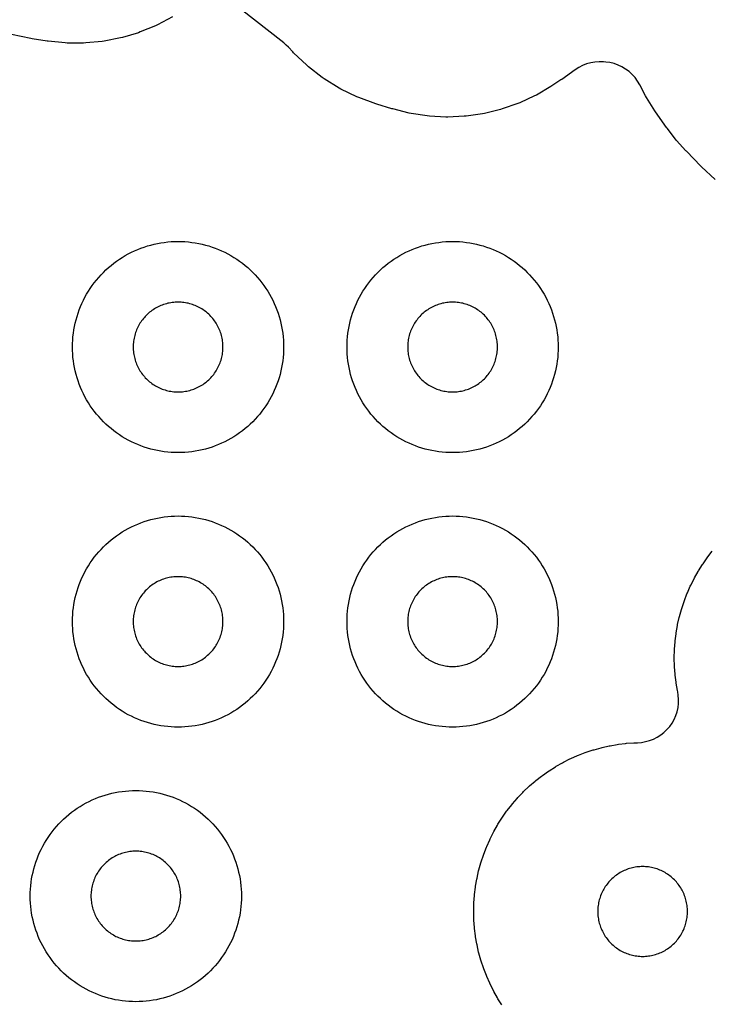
# Model space of a CAD drawing. Header units: millimetres. Extents: x 0 to 2500, y 0 to 1250.
# Tile 40 of 140: x 316 to 381, y 570 to 664. Entities that reach past the tile are written whole.
import ezdxf

# ---------------------------------------------------------------- set-up
doc = ezdxf.new("R2010")
doc.units = ezdxf.units.MM
doc.layers.add('CUT', color=1, linetype='Continuous')

msp = doc.modelspace()

# ---------------------------------------------------------------- linework, layer by layer
at = {"layer": 'CUT'}
for points in [[(381.377, 648.368), (380.085, 649.56), (380.008, 649.634), (378.643, 651.034), (378.589, 651.092), (377.713, 652.065), (377.612, 652.187), (376.816, 653.225), (376.769, 653.289), (375.716, 654.783), (375.665, 654.859), (374.859, 656.12), (374.769, 656.277), (374.219, 657.339), (374.015, 657.687), (373.777, 658.014), (373.508, 658.315), (373.21, 658.587), (372.886, 658.827), (372.539, 659.034), (372.173, 659.205), (371.792, 659.338), (371.399, 659.432), (370.999, 659.485), (370.785, 659.503), (370.382, 659.516), (369.978, 659.489), (369.58, 659.42), (369.191, 659.312), (368.815, 659.166), (368.455, 658.982), (368.115, 658.763), (366.837, 657.842), (366.761, 657.789), (365.901, 657.228), (365.818, 657.177), (364.437, 656.368), (364.265, 656.279), (362.855, 655.628), (362.675, 655.555), (361.21, 655.044), (361.024, 654.989), (359.515, 654.623), (359.325, 654.586), (357.788, 654.367), (357.595, 654.349), (356.044, 654.281), (355.85, 654.281), (354.3, 654.363), (354.107, 654.383), (352.572, 654.615), (352.382, 654.653), (350.83, 655.044), (350.736, 655.07), (349.333, 655.497), (349.234, 655.53), (347.618, 656.116), (347.426, 656.197), (345.926, 656.925), (345.744, 657.025), (344.328, 657.905), (344.157, 658.024), (342.84, 659.047), (342.682, 659.183), (341.442, 660.373), (341.368, 660.447), (340.95, 660.892), (340.736, 661.103), (340.506, 661.298), (336.335, 664.576)], [(329.978, 663.771), (328.55, 663.014), (328.373, 662.931), (326.922, 662.336), (326.738, 662.271), (325.236, 661.821), (325.046, 661.774), (323.508, 661.473), (323.314, 661.444), (321.754, 661.295), (321.558, 661.286), (319.991, 661.291), (319.795, 661.301), (318.187, 661.463), (318.089, 661.476), (316.668, 661.69), (316.555, 661.71), (314.713, 662.097)], [(361.167, 570.196), (360.8, 570.776), (360.749, 570.861), (360.411, 571.458), (360.364, 571.545), (360.055, 572.159), (360.013, 572.247), (359.735, 572.876), (359.697, 572.966), (359.45, 573.607), (359.417, 573.7), (359.202, 574.352), (359.173, 574.446), (358.99, 575.108), (358.966, 575.204), (358.815, 575.874), (358.796, 575.97), (358.679, 576.647), (358.664, 576.745), (358.58, 577.426), (358.571, 577.524), (358.52, 578.209), (358.515, 578.307), (358.498, 578.994), (358.498, 579.093), (358.515, 579.779), (358.52, 579.878), (358.571, 580.563), (358.58, 580.66), (358.664, 581.342), (358.679, 581.44), (358.796, 582.117), (358.815, 582.213), (358.966, 582.883), (358.99, 582.978), (359.173, 583.641), (359.202, 583.735), (359.417, 584.387), (359.45, 584.48), (359.697, 585.121), (359.735, 585.211), (360.013, 585.839), (360.055, 585.928), (360.364, 586.542), (360.411, 586.629), (360.749, 587.226), (360.8, 587.311), (361.167, 587.891), (361.222, 587.973), (361.618, 588.535), (361.676, 588.613), (362.099, 589.155), (362.161, 589.231), (362.61, 589.751), (362.676, 589.824), (363.15, 590.322), (363.219, 590.391), (363.717, 590.865), (363.789, 590.931), (364.31, 591.38), (364.386, 591.442), (364.927, 591.865), (365.006, 591.923), (365.568, 592.319), (365.65, 592.373), (366.23, 592.741), (366.314, 592.791), (366.912, 593.13), (366.999, 593.176), (367.612, 593.485), (367.701, 593.527), (368.329, 593.806), (368.42, 593.843), (369.061, 594.091), (369.154, 594.124), (369.806, 594.339), (369.9, 594.368), (370.562, 594.551), (370.657, 594.575), (371.328, 594.725), (371.424, 594.744), (372.101, 594.862), (372.198, 594.876), (372.88, 594.96), (372.978, 594.97), (373.663, 595.021), (373.761, 595.025), (374.005, 595.031), (374.397, 595.06), (374.784, 595.127), (375.162, 595.232), (375.528, 595.373), (375.879, 595.55), (376.21, 595.76), (376.52, 596.001), (376.804, 596.272), (377.061, 596.569), (377.287, 596.89), (377.48, 597.232), (377.639, 597.591), (377.762, 597.963), (377.848, 598.346), (377.896, 598.736), (377.906, 599.128), (377.877, 599.52), (377.823, 599.834), (377.825, 599.834), (377.796, 599.979), (377.679, 600.656), (377.664, 600.753), (377.58, 601.435), (377.571, 601.533), (377.52, 602.218), (377.515, 602.316), (377.498, 603.003), (377.498, 603.101), (377.515, 603.788), (377.52, 603.886), (377.571, 604.571), (377.58, 604.669), (377.664, 605.351), (377.679, 605.448), (377.796, 606.125), (377.815, 606.221), (377.966, 606.892), (377.99, 606.987), (378.173, 607.649), (378.202, 607.743), (378.417, 608.396), (378.45, 608.488), (378.697, 609.129), (378.735, 609.22), (379.013, 609.848), (379.055, 609.937), (379.364, 610.55), (379.411, 610.637), (379.749, 611.235), (379.8, 611.319), (380.167, 611.9), (380.222, 611.981), (380.618, 612.543), (380.676, 612.622), (381.099, 613.164)]]:
    msp.add_lwpolyline(points, dxfattribs=at)
for points in [[(340.495, 632.173), (340.479, 631.846), (340.452, 631.52), (340.415, 631.195), (340.367, 630.871), (340.308, 630.549), (340.239, 630.23), (340.16, 629.912), (340.07, 629.597), (339.97, 629.286), (339.859, 628.978), (339.739, 628.674), (339.609, 628.373), (339.469, 628.077), (339.32, 627.786), (339.161, 627.5), (338.992, 627.22), (338.815, 626.945), (338.629, 626.676), (338.434, 626.413), (338.23, 626.156), (338.019, 625.907), (337.799, 625.664), (337.571, 625.429), (337.336, 625.202), (337.094, 624.982), (336.844, 624.77), (336.588, 624.567), (336.325, 624.372), (336.056, 624.186), (335.781, 624.008), (335.5, 623.84), (335.214, 623.681), (334.923, 623.532), (334.627, 623.392), (334.327, 623.262), (334.023, 623.141), (333.715, 623.031), (333.403, 622.931), (333.089, 622.841), (332.771, 622.762), (332.451, 622.692), (332.129, 622.634), (331.806, 622.586), (331.481, 622.548), (331.154, 622.522), (330.828, 622.506), (330.5, 622.5), (330.173, 622.506), (329.846, 622.522), (329.52, 622.548), (329.195, 622.586), (328.871, 622.634), (328.549, 622.692), (328.23, 622.762), (327.912, 622.841), (327.597, 622.931), (327.286, 623.031), (326.978, 623.141), (326.674, 623.262), (326.373, 623.392), (326.077, 623.532), (325.786, 623.681), (325.5, 623.84), (325.22, 624.008), (324.945, 624.186), (324.676, 624.372), (324.413, 624.567), (324.156, 624.77), (323.907, 624.982), (323.664, 625.202), (323.429, 625.429), (323.202, 625.664), (322.982, 625.907), (322.77, 626.156), (322.567, 626.413), (322.372, 626.676), (322.186, 626.945), (322.008, 627.22), (321.84, 627.5), (321.681, 627.786), (321.532, 628.077), (321.392, 628.373), (321.262, 628.674), (321.141, 628.978), (321.031, 629.286), (320.931, 629.597), (320.841, 629.912), (320.762, 630.23), (320.692, 630.549), (320.634, 630.871), (320.586, 631.195), (320.548, 631.52), (320.522, 631.846), (320.506, 632.173), (320.5, 632.5), (320.506, 632.828), (320.522, 633.154), (320.548, 633.481), (320.586, 633.806), (320.634, 634.129), (320.692, 634.451), (320.762, 634.771), (320.841, 635.089), (320.931, 635.403), (321.031, 635.715), (321.141, 636.023), (321.262, 636.327), (321.392, 636.627), (321.532, 636.923), (321.681, 637.214), (321.84, 637.5), (322.008, 637.781), (322.186, 638.056), (322.372, 638.325), (322.567, 638.588), (322.77, 638.844), (322.982, 639.094), (323.202, 639.336), (323.429, 639.571), (323.664, 639.799), (323.907, 640.019), (324.156, 640.23), (324.413, 640.434), (324.676, 640.629), (324.945, 640.815), (325.22, 640.992), (325.5, 641.161), (325.786, 641.32), (326.077, 641.469), (326.373, 641.609), (326.674, 641.739), (326.978, 641.859), (327.286, 641.97), (327.597, 642.07), (327.912, 642.16), (328.23, 642.239), (328.549, 642.308), (328.871, 642.367), (329.195, 642.415), (329.52, 642.452), (329.846, 642.479), (330.173, 642.495), (330.5, 642.5), (330.828, 642.495), (331.154, 642.479), (331.481, 642.452), (331.806, 642.415), (332.129, 642.367), (332.451, 642.308), (332.771, 642.239), (333.089, 642.16), (333.403, 642.07), (333.715, 641.97), (334.023, 641.859), (334.327, 641.739), (334.627, 641.609), (334.923, 641.469), (335.214, 641.32), (335.5, 641.161), (335.781, 640.992), (336.056, 640.815), (336.325, 640.629), (336.588, 640.434), (336.844, 640.23), (337.094, 640.019), (337.336, 639.799), (337.571, 639.571), (337.799, 639.336), (338.019, 639.094), (338.23, 638.844), (338.434, 638.588), (338.629, 638.325), (338.815, 638.056), (338.992, 637.781), (339.161, 637.5), (339.32, 637.214), (339.469, 636.923), (339.609, 636.627), (339.739, 636.327), (339.859, 636.023), (339.97, 635.715), (340.07, 635.403), (340.16, 635.089), (340.239, 634.771), (340.308, 634.451), (340.367, 634.129), (340.415, 633.806), (340.452, 633.481), (340.479, 633.154), (340.495, 632.828), (340.5, 632.5)], [(366.495, 632.173), (366.479, 631.846), (366.452, 631.52), (366.415, 631.195), (366.367, 630.871), (366.308, 630.549), (366.239, 630.23), (366.16, 629.912), (366.07, 629.597), (365.97, 629.286), (365.859, 628.978), (365.739, 628.674), (365.609, 628.373), (365.469, 628.077), (365.32, 627.786), (365.161, 627.5), (364.992, 627.22), (364.815, 626.945), (364.629, 626.676), (364.434, 626.413), (364.23, 626.156), (364.019, 625.907), (363.799, 625.664), (363.571, 625.429), (363.336, 625.202), (363.094, 624.982), (362.844, 624.77), (362.588, 624.567), (362.325, 624.372), (362.056, 624.186), (361.781, 624.008), (361.5, 623.84), (361.214, 623.681), (360.923, 623.532), (360.627, 623.392), (360.327, 623.262), (360.023, 623.141), (359.715, 623.031), (359.403, 622.931), (359.089, 622.841), (358.771, 622.762), (358.451, 622.692), (358.129, 622.634), (357.806, 622.586), (357.481, 622.548), (357.154, 622.522), (356.828, 622.506), (356.5, 622.5), (356.173, 622.506), (355.846, 622.522), (355.52, 622.548), (355.195, 622.586), (354.871, 622.634), (354.549, 622.692), (354.23, 622.762), (353.912, 622.841), (353.597, 622.931), (353.286, 623.031), (352.978, 623.141), (352.674, 623.262), (352.373, 623.392), (352.077, 623.532), (351.786, 623.681), (351.5, 623.84), (351.22, 624.008), (350.945, 624.186), (350.676, 624.372), (350.413, 624.567), (350.156, 624.77), (349.907, 624.982), (349.664, 625.202), (349.429, 625.429), (349.202, 625.664), (348.982, 625.907), (348.77, 626.156), (348.567, 626.413), (348.372, 626.676), (348.186, 626.945), (348.008, 627.22), (347.84, 627.5), (347.681, 627.786), (347.532, 628.077), (347.392, 628.373), (347.262, 628.674), (347.141, 628.978), (347.031, 629.286), (346.931, 629.597), (346.841, 629.912), (346.762, 630.23), (346.692, 630.549), (346.634, 630.871), (346.586, 631.195), (346.548, 631.52), (346.522, 631.846), (346.506, 632.173), (346.5, 632.5), (346.506, 632.828), (346.522, 633.154), (346.548, 633.481), (346.586, 633.806), (346.634, 634.129), (346.692, 634.451), (346.762, 634.771), (346.841, 635.089), (346.931, 635.403), (347.031, 635.715), (347.141, 636.023), (347.262, 636.327), (347.392, 636.627), (347.532, 636.923), (347.681, 637.214), (347.84, 637.5), (348.008, 637.781), (348.186, 638.056), (348.372, 638.325), (348.567, 638.588), (348.77, 638.844), (348.982, 639.094), (349.202, 639.336), (349.429, 639.571), (349.664, 639.799), (349.907, 640.019), (350.156, 640.23), (350.413, 640.434), (350.676, 640.629), (350.945, 640.815), (351.22, 640.992), (351.5, 641.161), (351.786, 641.32), (352.077, 641.469), (352.373, 641.609), (352.674, 641.739), (352.978, 641.859), (353.286, 641.97), (353.597, 642.07), (353.912, 642.16), (354.23, 642.239), (354.549, 642.308), (354.871, 642.367), (355.195, 642.415), (355.52, 642.452), (355.846, 642.479), (356.173, 642.495), (356.5, 642.5), (356.828, 642.495), (357.154, 642.479), (357.481, 642.452), (357.806, 642.415), (358.129, 642.367), (358.451, 642.308), (358.771, 642.239), (359.089, 642.16), (359.403, 642.07), (359.715, 641.97), (360.023, 641.859), (360.327, 641.739), (360.627, 641.609), (360.923, 641.469), (361.214, 641.32), (361.5, 641.161), (361.781, 640.992), (362.056, 640.815), (362.325, 640.629), (362.588, 640.434), (362.844, 640.23), (363.094, 640.019), (363.336, 639.799), (363.571, 639.571), (363.799, 639.336), (364.019, 639.094), (364.23, 638.844), (364.434, 638.588), (364.629, 638.325), (364.815, 638.056), (364.992, 637.781), (365.161, 637.5), (365.32, 637.214), (365.469, 636.923), (365.609, 636.627), (365.739, 636.327), (365.859, 636.023), (365.97, 635.715), (366.07, 635.403), (366.16, 635.089), (366.239, 634.771), (366.308, 634.451), (366.367, 634.129), (366.415, 633.806), (366.452, 633.481), (366.479, 633.154), (366.495, 632.828), (366.5, 632.5)], [(334.748, 632.639), (334.741, 632.778), (334.73, 632.917), (334.714, 633.055), (334.694, 633.193), (334.669, 633.329), (334.639, 633.465), (334.606, 633.6), (334.567, 633.734), (334.525, 633.866), (334.478, 633.997), (334.427, 634.127), (334.372, 634.254), (334.312, 634.38), (334.249, 634.504), (334.181, 634.625), (334.109, 634.745), (334.034, 634.862), (333.955, 634.976), (333.872, 635.088), (333.786, 635.197), (333.696, 635.303), (333.602, 635.406), (333.506, 635.506), (333.406, 635.602), (333.303, 635.696), (333.197, 635.786), (333.088, 635.872), (332.976, 635.955), (332.862, 636.034), (332.745, 636.109), (332.625, 636.181), (332.504, 636.249), (332.38, 636.312), (332.254, 636.372), (332.127, 636.427), (331.997, 636.478), (331.866, 636.525), (331.734, 636.567), (331.6, 636.606), (331.465, 636.639), (331.329, 636.669), (331.193, 636.694), (331.055, 636.714), (330.917, 636.73), (330.778, 636.741), (330.639, 636.748), (330.5, 636.75), (330.361, 636.748), (330.222, 636.741), (330.084, 636.73), (329.946, 636.714), (329.808, 636.694), (329.671, 636.669), (329.535, 636.639), (329.4, 636.606), (329.267, 636.567), (329.134, 636.525), (329.003, 636.478), (328.874, 636.427), (328.746, 636.372), (328.621, 636.312), (328.497, 636.249), (328.375, 636.181), (328.256, 636.109), (328.139, 636.034), (328.025, 635.955), (327.913, 635.872), (327.804, 635.786), (327.698, 635.696), (327.595, 635.602), (327.495, 635.506), (327.398, 635.406), (327.305, 635.303), (327.215, 635.197), (327.129, 635.088), (327.046, 634.976), (326.967, 634.862), (326.891, 634.745), (326.82, 634.625), (326.752, 634.504), (326.689, 634.38), (326.629, 634.254), (326.574, 634.127), (326.523, 633.997), (326.476, 633.866), (326.433, 633.734), (326.395, 633.6), (326.361, 633.465), (326.332, 633.329), (326.307, 633.193), (326.287, 633.055), (326.271, 632.917), (326.259, 632.778), (326.253, 632.639), (326.25, 632.5), (326.253, 632.361), (326.259, 632.222), (326.271, 632.084), (326.287, 631.946), (326.307, 631.808), (326.332, 631.671), (326.361, 631.535), (326.395, 631.4), (326.433, 631.267), (326.476, 631.134), (326.523, 631.003), (326.574, 630.874), (326.629, 630.746), (326.689, 630.621), (326.752, 630.497), (326.82, 630.375), (326.891, 630.256), (326.967, 630.139), (327.046, 630.025), (327.129, 629.913), (327.215, 629.804), (327.305, 629.698), (327.398, 629.595), (327.495, 629.495), (327.595, 629.398), (327.698, 629.305), (327.804, 629.215), (327.913, 629.129), (328.025, 629.046), (328.139, 628.967), (328.256, 628.891), (328.375, 628.82), (328.497, 628.752), (328.621, 628.689), (328.746, 628.629), (328.874, 628.574), (329.003, 628.523), (329.134, 628.476), (329.267, 628.433), (329.4, 628.395), (329.535, 628.361), (329.671, 628.332), (329.808, 628.307), (329.946, 628.287), (330.084, 628.271), (330.222, 628.259), (330.361, 628.253), (330.5, 628.25), (330.639, 628.253), (330.778, 628.259), (330.917, 628.271), (331.055, 628.287), (331.193, 628.307), (331.329, 628.332), (331.465, 628.361), (331.6, 628.395), (331.734, 628.433), (331.866, 628.476), (331.997, 628.523), (332.127, 628.574), (332.254, 628.629), (332.38, 628.689), (332.504, 628.752), (332.625, 628.82), (332.745, 628.891), (332.862, 628.967), (332.976, 629.046), (333.088, 629.129), (333.197, 629.215), (333.303, 629.305), (333.406, 629.398), (333.506, 629.495), (333.602, 629.595), (333.696, 629.698), (333.786, 629.804), (333.872, 629.913), (333.955, 630.025), (334.034, 630.139), (334.109, 630.256), (334.181, 630.375), (334.249, 630.497), (334.312, 630.621), (334.372, 630.746), (334.427, 630.874), (334.478, 631.003), (334.525, 631.134), (334.567, 631.267), (334.606, 631.4), (334.639, 631.535), (334.669, 631.671), (334.694, 631.808), (334.714, 631.946), (334.73, 632.084), (334.741, 632.222), (334.748, 632.361), (334.75, 632.5)], [(360.748, 632.639), (360.741, 632.778), (360.73, 632.917), (360.714, 633.055), (360.694, 633.193), (360.669, 633.329), (360.639, 633.465), (360.606, 633.6), (360.567, 633.734), (360.525, 633.866), (360.478, 633.997), (360.427, 634.127), (360.372, 634.254), (360.312, 634.38), (360.249, 634.504), (360.181, 634.625), (360.109, 634.745), (360.034, 634.862), (359.955, 634.976), (359.872, 635.088), (359.786, 635.197), (359.696, 635.303), (359.602, 635.406), (359.506, 635.506), (359.406, 635.602), (359.303, 635.696), (359.197, 635.786), (359.088, 635.872), (358.976, 635.955), (358.862, 636.034), (358.745, 636.109), (358.625, 636.181), (358.504, 636.249), (358.38, 636.312), (358.254, 636.372), (358.127, 636.427), (357.997, 636.478), (357.866, 636.525), (357.734, 636.567), (357.6, 636.606), (357.465, 636.639), (357.329, 636.669), (357.193, 636.694), (357.055, 636.714), (356.917, 636.73), (356.778, 636.741), (356.639, 636.748), (356.5, 636.75), (356.361, 636.748), (356.222, 636.741), (356.084, 636.73), (355.946, 636.714), (355.808, 636.694), (355.671, 636.669), (355.535, 636.639), (355.4, 636.606), (355.267, 636.567), (355.134, 636.525), (355.003, 636.478), (354.874, 636.427), (354.746, 636.372), (354.621, 636.312), (354.497, 636.249), (354.375, 636.181), (354.256, 636.109), (354.139, 636.034), (354.025, 635.955), (353.913, 635.872), (353.804, 635.786), (353.698, 635.696), (353.595, 635.602), (353.495, 635.506), (353.398, 635.406), (353.305, 635.303), (353.215, 635.197), (353.129, 635.088), (353.046, 634.976), (352.967, 634.862), (352.891, 634.745), (352.82, 634.625), (352.752, 634.504), (352.689, 634.38), (352.629, 634.254), (352.574, 634.127), (352.523, 633.997), (352.476, 633.866), (352.433, 633.734), (352.395, 633.6), (352.361, 633.465), (352.332, 633.329), (352.307, 633.193), (352.287, 633.055), (352.271, 632.917), (352.259, 632.778), (352.253, 632.639), (352.25, 632.5), (352.253, 632.361), (352.259, 632.222), (352.271, 632.084), (352.287, 631.946), (352.307, 631.808), (352.332, 631.671), (352.361, 631.535), (352.395, 631.4), (352.433, 631.267), (352.476, 631.134), (352.523, 631.003), (352.574, 630.874), (352.629, 630.746), (352.689, 630.621), (352.752, 630.497), (352.82, 630.375), (352.891, 630.256), (352.967, 630.139), (353.046, 630.025), (353.129, 629.913), (353.215, 629.804), (353.305, 629.698), (353.398, 629.595), (353.495, 629.495), (353.595, 629.398), (353.698, 629.305), (353.804, 629.215), (353.913, 629.129), (354.025, 629.046), (354.139, 628.967), (354.256, 628.891), (354.375, 628.82), (354.497, 628.752), (354.621, 628.689), (354.746, 628.629), (354.874, 628.574), (355.003, 628.523), (355.134, 628.476), (355.267, 628.433), (355.4, 628.395), (355.535, 628.361), (355.671, 628.332), (355.808, 628.307), (355.946, 628.287), (356.084, 628.271), (356.222, 628.259), (356.361, 628.253), (356.5, 628.25), (356.639, 628.253), (356.778, 628.259), (356.917, 628.271), (357.055, 628.287), (357.193, 628.307), (357.329, 628.332), (357.465, 628.361), (357.6, 628.395), (357.734, 628.433), (357.866, 628.476), (357.997, 628.523), (358.127, 628.574), (358.254, 628.629), (358.38, 628.689), (358.504, 628.752), (358.625, 628.82), (358.745, 628.891), (358.862, 628.967), (358.976, 629.046), (359.088, 629.129), (359.197, 629.215), (359.303, 629.305), (359.406, 629.398), (359.506, 629.495), (359.602, 629.595), (359.696, 629.698), (359.786, 629.804), (359.872, 629.913), (359.955, 630.025), (360.034, 630.139), (360.109, 630.256), (360.181, 630.375), (360.249, 630.497), (360.312, 630.621), (360.372, 630.746), (360.427, 630.874), (360.478, 631.003), (360.525, 631.134), (360.567, 631.267), (360.606, 631.4), (360.639, 631.535), (360.669, 631.671), (360.694, 631.808), (360.714, 631.946), (360.73, 632.084), (360.741, 632.222), (360.748, 632.361), (360.75, 632.5)], [(340.495, 606.173), (340.479, 605.846), (340.452, 605.52), (340.415, 605.195), (340.367, 604.871), (340.308, 604.549), (340.239, 604.23), (340.16, 603.912), (340.07, 603.597), (339.97, 603.286), (339.859, 602.978), (339.739, 602.674), (339.609, 602.373), (339.469, 602.077), (339.32, 601.786), (339.161, 601.5), (338.992, 601.22), (338.815, 600.945), (338.629, 600.676), (338.434, 600.413), (338.23, 600.156), (338.019, 599.907), (337.799, 599.664), (337.571, 599.429), (337.336, 599.202), (337.094, 598.982), (336.844, 598.77), (336.588, 598.567), (336.325, 598.372), (336.056, 598.186), (335.781, 598.008), (335.5, 597.84), (335.214, 597.681), (334.923, 597.532), (334.627, 597.392), (334.327, 597.262), (334.023, 597.141), (333.715, 597.031), (333.403, 596.931), (333.089, 596.841), (332.771, 596.762), (332.451, 596.692), (332.129, 596.634), (331.806, 596.586), (331.481, 596.548), (331.154, 596.522), (330.828, 596.506), (330.5, 596.5), (330.173, 596.506), (329.846, 596.522), (329.52, 596.548), (329.195, 596.586), (328.871, 596.634), (328.549, 596.692), (328.23, 596.762), (327.912, 596.841), (327.597, 596.931), (327.286, 597.031), (326.978, 597.141), (326.674, 597.262), (326.373, 597.392), (326.077, 597.532), (325.786, 597.681), (325.5, 597.84), (325.22, 598.008), (324.945, 598.186), (324.676, 598.372), (324.413, 598.567), (324.156, 598.77), (323.907, 598.982), (323.664, 599.202), (323.429, 599.429), (323.202, 599.664), (322.982, 599.907), (322.77, 600.156), (322.567, 600.413), (322.372, 600.676), (322.186, 600.945), (322.008, 601.22), (321.84, 601.5), (321.681, 601.786), (321.532, 602.077), (321.392, 602.373), (321.262, 602.674), (321.141, 602.978), (321.031, 603.286), (320.931, 603.597), (320.841, 603.912), (320.762, 604.23), (320.692, 604.549), (320.634, 604.871), (320.586, 605.195), (320.548, 605.52), (320.522, 605.846), (320.506, 606.173), (320.5, 606.5), (320.506, 606.828), (320.522, 607.154), (320.548, 607.481), (320.586, 607.806), (320.634, 608.129), (320.692, 608.451), (320.762, 608.771), (320.841, 609.089), (320.931, 609.403), (321.031, 609.715), (321.141, 610.023), (321.262, 610.327), (321.392, 610.627), (321.532, 610.923), (321.681, 611.214), (321.84, 611.5), (322.008, 611.781), (322.186, 612.056), (322.372, 612.325), (322.567, 612.588), (322.77, 612.844), (322.982, 613.094), (323.202, 613.336), (323.429, 613.571), (323.664, 613.799), (323.907, 614.019), (324.156, 614.23), (324.413, 614.434), (324.676, 614.629), (324.945, 614.815), (325.22, 614.992), (325.5, 615.161), (325.786, 615.32), (326.077, 615.469), (326.373, 615.609), (326.674, 615.739), (326.978, 615.859), (327.286, 615.97), (327.597, 616.07), (327.912, 616.16), (328.23, 616.239), (328.549, 616.308), (328.871, 616.367), (329.195, 616.415), (329.52, 616.452), (329.846, 616.479), (330.173, 616.495), (330.5, 616.5), (330.828, 616.495), (331.154, 616.479), (331.481, 616.452), (331.806, 616.415), (332.129, 616.367), (332.451, 616.308), (332.771, 616.239), (333.089, 616.16), (333.403, 616.07), (333.715, 615.97), (334.023, 615.859), (334.327, 615.739), (334.627, 615.609), (334.923, 615.469), (335.214, 615.32), (335.5, 615.161), (335.781, 614.992), (336.056, 614.815), (336.325, 614.629), (336.588, 614.434), (336.844, 614.23), (337.094, 614.019), (337.336, 613.799), (337.571, 613.571), (337.799, 613.336), (338.019, 613.094), (338.23, 612.844), (338.434, 612.588), (338.629, 612.325), (338.815, 612.056), (338.992, 611.781), (339.161, 611.5), (339.32, 611.214), (339.469, 610.923), (339.609, 610.627), (339.739, 610.327), (339.859, 610.023), (339.97, 609.715), (340.07, 609.403), (340.16, 609.089), (340.239, 608.771), (340.308, 608.451), (340.367, 608.129), (340.415, 607.806), (340.452, 607.481), (340.479, 607.154), (340.495, 606.828), (340.5, 606.5)], [(366.495, 606.173), (366.479, 605.846), (366.452, 605.52), (366.415, 605.195), (366.367, 604.871), (366.308, 604.549), (366.239, 604.23), (366.16, 603.912), (366.07, 603.597), (365.97, 603.286), (365.859, 602.978), (365.739, 602.674), (365.609, 602.373), (365.469, 602.077), (365.32, 601.786), (365.161, 601.5), (364.992, 601.22), (364.815, 600.945), (364.629, 600.676), (364.434, 600.413), (364.23, 600.156), (364.019, 599.907), (363.799, 599.664), (363.571, 599.429), (363.336, 599.202), (363.094, 598.982), (362.844, 598.77), (362.588, 598.567), (362.325, 598.372), (362.056, 598.186), (361.781, 598.008), (361.5, 597.84), (361.214, 597.681), (360.923, 597.532), (360.627, 597.392), (360.327, 597.262), (360.023, 597.141), (359.715, 597.031), (359.403, 596.931), (359.089, 596.841), (358.771, 596.762), (358.451, 596.692), (358.129, 596.634), (357.806, 596.586), (357.481, 596.548), (357.154, 596.522), (356.828, 596.506), (356.5, 596.5), (356.173, 596.506), (355.846, 596.522), (355.52, 596.548), (355.195, 596.586), (354.871, 596.634), (354.549, 596.692), (354.23, 596.762), (353.912, 596.841), (353.597, 596.931), (353.286, 597.031), (352.978, 597.141), (352.674, 597.262), (352.373, 597.392), (352.077, 597.532), (351.786, 597.681), (351.5, 597.84), (351.22, 598.008), (350.945, 598.186), (350.676, 598.372), (350.413, 598.567), (350.156, 598.77), (349.907, 598.982), (349.664, 599.202), (349.429, 599.429), (349.202, 599.664), (348.982, 599.907), (348.77, 600.156), (348.567, 600.413), (348.372, 600.676), (348.186, 600.945), (348.008, 601.22), (347.84, 601.5), (347.681, 601.786), (347.532, 602.077), (347.392, 602.373), (347.262, 602.674), (347.141, 602.978), (347.031, 603.286), (346.931, 603.597), (346.841, 603.912), (346.762, 604.23), (346.692, 604.549), (346.634, 604.871), (346.586, 605.195), (346.548, 605.52), (346.522, 605.846), (346.506, 606.173), (346.5, 606.5), (346.506, 606.828), (346.522, 607.154), (346.548, 607.481), (346.586, 607.806), (346.634, 608.129), (346.692, 608.451), (346.762, 608.771), (346.841, 609.089), (346.931, 609.403), (347.031, 609.715), (347.141, 610.023), (347.262, 610.327), (347.392, 610.627), (347.532, 610.923), (347.681, 611.214), (347.84, 611.5), (348.008, 611.781), (348.186, 612.056), (348.372, 612.325), (348.567, 612.588), (348.77, 612.844), (348.982, 613.094), (349.202, 613.336), (349.429, 613.571), (349.664, 613.799), (349.907, 614.019), (350.156, 614.23), (350.413, 614.434), (350.676, 614.629), (350.945, 614.815), (351.22, 614.992), (351.5, 615.161), (351.786, 615.32), (352.077, 615.469), (352.373, 615.609), (352.674, 615.739), (352.978, 615.859), (353.286, 615.97), (353.597, 616.07), (353.912, 616.16), (354.23, 616.239), (354.549, 616.308), (354.871, 616.367), (355.195, 616.415), (355.52, 616.452), (355.846, 616.479), (356.173, 616.495), (356.5, 616.5), (356.828, 616.495), (357.154, 616.479), (357.481, 616.452), (357.806, 616.415), (358.129, 616.367), (358.451, 616.308), (358.771, 616.239), (359.089, 616.16), (359.403, 616.07), (359.715, 615.97), (360.023, 615.859), (360.327, 615.739), (360.627, 615.609), (360.923, 615.469), (361.214, 615.32), (361.5, 615.161), (361.781, 614.992), (362.056, 614.815), (362.325, 614.629), (362.588, 614.434), (362.844, 614.23), (363.094, 614.019), (363.336, 613.799), (363.571, 613.571), (363.799, 613.336), (364.019, 613.094), (364.23, 612.844), (364.434, 612.588), (364.629, 612.325), (364.815, 612.056), (364.992, 611.781), (365.161, 611.5), (365.32, 611.214), (365.469, 610.923), (365.609, 610.627), (365.739, 610.327), (365.859, 610.023), (365.97, 609.715), (366.07, 609.403), (366.16, 609.089), (366.239, 608.771), (366.308, 608.451), (366.367, 608.129), (366.415, 607.806), (366.452, 607.481), (366.479, 607.154), (366.495, 606.828), (366.5, 606.5)], [(334.748, 606.639), (334.741, 606.778), (334.73, 606.917), (334.714, 607.055), (334.694, 607.193), (334.669, 607.329), (334.639, 607.465), (334.606, 607.6), (334.567, 607.734), (334.525, 607.866), (334.478, 607.997), (334.427, 608.127), (334.372, 608.254), (334.312, 608.38), (334.249, 608.504), (334.181, 608.625), (334.109, 608.745), (334.034, 608.862), (333.955, 608.976), (333.872, 609.088), (333.786, 609.197), (333.696, 609.303), (333.602, 609.406), (333.506, 609.506), (333.406, 609.602), (333.303, 609.696), (333.197, 609.786), (333.088, 609.872), (332.976, 609.955), (332.862, 610.034), (332.745, 610.109), (332.625, 610.181), (332.504, 610.249), (332.38, 610.312), (332.254, 610.372), (332.127, 610.427), (331.997, 610.478), (331.866, 610.525), (331.734, 610.567), (331.6, 610.606), (331.465, 610.639), (331.329, 610.669), (331.193, 610.694), (331.055, 610.714), (330.917, 610.73), (330.778, 610.741), (330.639, 610.748), (330.5, 610.75), (330.361, 610.748), (330.222, 610.741), (330.084, 610.73), (329.946, 610.714), (329.808, 610.694), (329.671, 610.669), (329.535, 610.639), (329.4, 610.606), (329.267, 610.567), (329.134, 610.525), (329.003, 610.478), (328.874, 610.427), (328.746, 610.372), (328.621, 610.312), (328.497, 610.249), (328.375, 610.181), (328.256, 610.109), (328.139, 610.034), (328.025, 609.955), (327.913, 609.872), (327.804, 609.786), (327.698, 609.696), (327.595, 609.602), (327.495, 609.506), (327.398, 609.406), (327.305, 609.303), (327.215, 609.197), (327.129, 609.088), (327.046, 608.976), (326.967, 608.862), (326.891, 608.745), (326.82, 608.625), (326.752, 608.504), (326.689, 608.38), (326.629, 608.254), (326.574, 608.127), (326.523, 607.997), (326.476, 607.866), (326.433, 607.734), (326.395, 607.6), (326.361, 607.465), (326.332, 607.329), (326.307, 607.193), (326.287, 607.055), (326.271, 606.917), (326.259, 606.778), (326.253, 606.639), (326.25, 606.5), (326.253, 606.361), (326.259, 606.222), (326.271, 606.084), (326.287, 605.946), (326.307, 605.808), (326.332, 605.671), (326.361, 605.535), (326.395, 605.4), (326.433, 605.267), (326.476, 605.134), (326.523, 605.003), (326.574, 604.874), (326.629, 604.746), (326.689, 604.621), (326.752, 604.497), (326.82, 604.375), (326.891, 604.256), (326.967, 604.139), (327.046, 604.025), (327.129, 603.913), (327.215, 603.804), (327.305, 603.698), (327.398, 603.595), (327.495, 603.495), (327.595, 603.398), (327.698, 603.305), (327.804, 603.215), (327.913, 603.129), (328.025, 603.046), (328.139, 602.967), (328.256, 602.891), (328.375, 602.82), (328.497, 602.752), (328.621, 602.689), (328.746, 602.629), (328.874, 602.574), (329.003, 602.523), (329.134, 602.476), (329.267, 602.433), (329.4, 602.395), (329.535, 602.361), (329.671, 602.332), (329.808, 602.307), (329.946, 602.287), (330.084, 602.271), (330.222, 602.259), (330.361, 602.253), (330.5, 602.25), (330.639, 602.253), (330.778, 602.259), (330.917, 602.271), (331.055, 602.287), (331.193, 602.307), (331.329, 602.332), (331.465, 602.361), (331.6, 602.395), (331.734, 602.433), (331.866, 602.476), (331.997, 602.523), (332.127, 602.574), (332.254, 602.629), (332.38, 602.689), (332.504, 602.752), (332.625, 602.82), (332.745, 602.891), (332.862, 602.967), (332.976, 603.046), (333.088, 603.129), (333.197, 603.215), (333.303, 603.305), (333.406, 603.398), (333.506, 603.495), (333.602, 603.595), (333.696, 603.698), (333.786, 603.804), (333.872, 603.913), (333.955, 604.025), (334.034, 604.139), (334.109, 604.256), (334.181, 604.375), (334.249, 604.497), (334.312, 604.621), (334.372, 604.746), (334.427, 604.874), (334.478, 605.003), (334.525, 605.134), (334.567, 605.267), (334.606, 605.4), (334.639, 605.535), (334.669, 605.671), (334.694, 605.808), (334.714, 605.946), (334.73, 606.084), (334.741, 606.222), (334.748, 606.361), (334.75, 606.5)], [(360.748, 606.639), (360.741, 606.778), (360.73, 606.917), (360.714, 607.055), (360.694, 607.193), (360.669, 607.329), (360.639, 607.465), (360.606, 607.6), (360.567, 607.734), (360.525, 607.866), (360.478, 607.997), (360.427, 608.127), (360.372, 608.254), (360.312, 608.38), (360.249, 608.504), (360.181, 608.625), (360.109, 608.745), (360.034, 608.862), (359.955, 608.976), (359.872, 609.088), (359.786, 609.197), (359.696, 609.303), (359.602, 609.406), (359.506, 609.506), (359.406, 609.602), (359.303, 609.696), (359.197, 609.786), (359.088, 609.872), (358.976, 609.955), (358.862, 610.034), (358.745, 610.109), (358.625, 610.181), (358.504, 610.249), (358.38, 610.312), (358.254, 610.372), (358.127, 610.427), (357.997, 610.478), (357.866, 610.525), (357.734, 610.567), (357.6, 610.606), (357.465, 610.639), (357.329, 610.669), (357.193, 610.694), (357.055, 610.714), (356.917, 610.73), (356.778, 610.741), (356.639, 610.748), (356.5, 610.75), (356.361, 610.748), (356.222, 610.741), (356.084, 610.73), (355.946, 610.714), (355.808, 610.694), (355.671, 610.669), (355.535, 610.639), (355.4, 610.606), (355.267, 610.567), (355.134, 610.525), (355.003, 610.478), (354.874, 610.427), (354.746, 610.372), (354.621, 610.312), (354.497, 610.249), (354.375, 610.181), (354.256, 610.109), (354.139, 610.034), (354.025, 609.955), (353.913, 609.872), (353.804, 609.786), (353.698, 609.696), (353.595, 609.602), (353.495, 609.506), (353.398, 609.406), (353.305, 609.303), (353.215, 609.197), (353.129, 609.088), (353.046, 608.976), (352.967, 608.862), (352.891, 608.745), (352.82, 608.625), (352.752, 608.504), (352.689, 608.38), (352.629, 608.254), (352.574, 608.127), (352.523, 607.997), (352.476, 607.866), (352.433, 607.734), (352.395, 607.6), (352.361, 607.465), (352.332, 607.329), (352.307, 607.193), (352.287, 607.055), (352.271, 606.917), (352.259, 606.778), (352.253, 606.639), (352.25, 606.5), (352.253, 606.361), (352.259, 606.222), (352.271, 606.084), (352.287, 605.946), (352.307, 605.808), (352.332, 605.671), (352.361, 605.535), (352.395, 605.4), (352.433, 605.267), (352.476, 605.134), (352.523, 605.003), (352.574, 604.874), (352.629, 604.746), (352.689, 604.621), (352.752, 604.497), (352.82, 604.375), (352.891, 604.256), (352.967, 604.139), (353.046, 604.025), (353.129, 603.913), (353.215, 603.804), (353.305, 603.698), (353.398, 603.595), (353.495, 603.495), (353.595, 603.398), (353.698, 603.305), (353.804, 603.215), (353.913, 603.129), (354.025, 603.046), (354.139, 602.967), (354.256, 602.891), (354.375, 602.82), (354.497, 602.752), (354.621, 602.689), (354.746, 602.629), (354.874, 602.574), (355.003, 602.523), (355.134, 602.476), (355.267, 602.433), (355.4, 602.395), (355.535, 602.361), (355.671, 602.332), (355.808, 602.307), (355.946, 602.287), (356.084, 602.271), (356.222, 602.259), (356.361, 602.253), (356.5, 602.25), (356.639, 602.253), (356.778, 602.259), (356.917, 602.271), (357.055, 602.287), (357.193, 602.307), (357.329, 602.332), (357.465, 602.361), (357.6, 602.395), (357.734, 602.433), (357.866, 602.476), (357.997, 602.523), (358.127, 602.574), (358.254, 602.629), (358.38, 602.689), (358.504, 602.752), (358.625, 602.82), (358.745, 602.891), (358.862, 602.967), (358.976, 603.046), (359.088, 603.129), (359.197, 603.215), (359.303, 603.305), (359.406, 603.398), (359.506, 603.495), (359.602, 603.595), (359.696, 603.698), (359.786, 603.804), (359.872, 603.913), (359.955, 604.025), (360.034, 604.139), (360.109, 604.256), (360.181, 604.375), (360.249, 604.497), (360.312, 604.621), (360.372, 604.746), (360.427, 604.874), (360.478, 605.003), (360.525, 605.134), (360.567, 605.267), (360.606, 605.4), (360.639, 605.535), (360.669, 605.671), (360.694, 605.808), (360.714, 605.946), (360.73, 606.084), (360.741, 606.222), (360.748, 606.361), (360.75, 606.5)], [(336.495, 580.173), (336.479, 579.846), (336.452, 579.52), (336.415, 579.195), (336.367, 578.871), (336.308, 578.549), (336.239, 578.23), (336.16, 577.912), (336.07, 577.597), (335.97, 577.286), (335.859, 576.978), (335.739, 576.674), (335.609, 576.373), (335.469, 576.077), (335.32, 575.786), (335.161, 575.5), (334.992, 575.22), (334.815, 574.945), (334.629, 574.676), (334.434, 574.413), (334.23, 574.156), (334.019, 573.907), (333.799, 573.664), (333.571, 573.429), (333.336, 573.202), (333.094, 572.982), (332.844, 572.77), (332.588, 572.567), (332.325, 572.372), (332.056, 572.186), (331.781, 572.008), (331.5, 571.84), (331.214, 571.681), (330.923, 571.532), (330.627, 571.392), (330.327, 571.262), (330.023, 571.141), (329.715, 571.031), (329.403, 570.931), (329.089, 570.841), (328.771, 570.762), (328.451, 570.692), (328.129, 570.634), (327.806, 570.586), (327.481, 570.548), (327.154, 570.522), (326.828, 570.506), (326.5, 570.5), (326.173, 570.506), (325.846, 570.522), (325.52, 570.548), (325.195, 570.586), (324.871, 570.634), (324.549, 570.692), (324.23, 570.762), (323.912, 570.841), (323.597, 570.931), (323.286, 571.031), (322.978, 571.141), (322.674, 571.262), (322.373, 571.392), (322.077, 571.532), (321.786, 571.681), (321.5, 571.84), (321.22, 572.008), (320.945, 572.186), (320.676, 572.372), (320.413, 572.567), (320.156, 572.77), (319.907, 572.982), (319.664, 573.202), (319.429, 573.429), (319.202, 573.664), (318.982, 573.907), (318.77, 574.156), (318.567, 574.413), (318.372, 574.676), (318.186, 574.945), (318.008, 575.22), (317.84, 575.5), (317.681, 575.786), (317.532, 576.077), (317.392, 576.373), (317.262, 576.674), (317.141, 576.978), (317.031, 577.286), (316.931, 577.597), (316.841, 577.912), (316.762, 578.23), (316.692, 578.549), (316.634, 578.871), (316.586, 579.195), (316.548, 579.52), (316.522, 579.846), (316.506, 580.173), (316.5, 580.5), (316.506, 580.828), (316.522, 581.154), (316.548, 581.481), (316.586, 581.806), (316.634, 582.129), (316.692, 582.451), (316.762, 582.771), (316.841, 583.089), (316.931, 583.403), (317.031, 583.715), (317.141, 584.023), (317.262, 584.327), (317.392, 584.627), (317.532, 584.923), (317.681, 585.214), (317.84, 585.5), (318.008, 585.781), (318.186, 586.056), (318.372, 586.325), (318.567, 586.588), (318.77, 586.844), (318.982, 587.094), (319.202, 587.336), (319.429, 587.571), (319.664, 587.799), (319.907, 588.019), (320.156, 588.23), (320.413, 588.434), (320.676, 588.629), (320.945, 588.815), (321.22, 588.992), (321.5, 589.161), (321.786, 589.32), (322.077, 589.469), (322.373, 589.609), (322.674, 589.739), (322.978, 589.859), (323.286, 589.97), (323.597, 590.07), (323.912, 590.16), (324.23, 590.239), (324.549, 590.308), (324.871, 590.367), (325.195, 590.415), (325.52, 590.452), (325.846, 590.479), (326.173, 590.495), (326.5, 590.5), (326.828, 590.495), (327.154, 590.479), (327.481, 590.452), (327.806, 590.415), (328.129, 590.367), (328.451, 590.308), (328.771, 590.239), (329.089, 590.16), (329.403, 590.07), (329.715, 589.97), (330.023, 589.859), (330.327, 589.739), (330.627, 589.609), (330.923, 589.469), (331.214, 589.32), (331.5, 589.161), (331.781, 588.992), (332.056, 588.815), (332.325, 588.629), (332.588, 588.434), (332.844, 588.23), (333.094, 588.019), (333.336, 587.799), (333.571, 587.571), (333.799, 587.336), (334.019, 587.094), (334.23, 586.844), (334.434, 586.588), (334.629, 586.325), (334.815, 586.056), (334.992, 585.781), (335.161, 585.5), (335.32, 585.214), (335.469, 584.923), (335.609, 584.627), (335.739, 584.327), (335.859, 584.023), (335.97, 583.715), (336.07, 583.403), (336.16, 583.089), (336.239, 582.771), (336.308, 582.451), (336.367, 582.129), (336.415, 581.806), (336.452, 581.481), (336.479, 581.154), (336.495, 580.828), (336.5, 580.5)], [(330.748, 580.639), (330.741, 580.778), (330.73, 580.917), (330.714, 581.055), (330.694, 581.193), (330.669, 581.329), (330.639, 581.465), (330.606, 581.6), (330.567, 581.734), (330.525, 581.866), (330.478, 581.997), (330.427, 582.127), (330.372, 582.254), (330.312, 582.38), (330.249, 582.504), (330.181, 582.625), (330.109, 582.745), (330.034, 582.862), (329.955, 582.976), (329.872, 583.088), (329.786, 583.197), (329.696, 583.303), (329.602, 583.406), (329.506, 583.506), (329.406, 583.602), (329.303, 583.696), (329.197, 583.786), (329.088, 583.872), (328.976, 583.955), (328.862, 584.034), (328.745, 584.109), (328.625, 584.181), (328.504, 584.249), (328.38, 584.312), (328.254, 584.372), (328.127, 584.427), (327.997, 584.478), (327.866, 584.525), (327.734, 584.567), (327.6, 584.606), (327.465, 584.639), (327.329, 584.669), (327.193, 584.694), (327.055, 584.714), (326.917, 584.73), (326.778, 584.741), (326.639, 584.748), (326.5, 584.75), (326.361, 584.748), (326.222, 584.741), (326.084, 584.73), (325.946, 584.714), (325.808, 584.694), (325.671, 584.669), (325.535, 584.639), (325.4, 584.606), (325.267, 584.567), (325.134, 584.525), (325.003, 584.478), (324.874, 584.427), (324.746, 584.372), (324.621, 584.312), (324.497, 584.249), (324.375, 584.181), (324.256, 584.109), (324.139, 584.034), (324.025, 583.955), (323.913, 583.872), (323.804, 583.786), (323.698, 583.696), (323.595, 583.602), (323.495, 583.506), (323.398, 583.406), (323.305, 583.303), (323.215, 583.197), (323.129, 583.088), (323.046, 582.976), (322.967, 582.862), (322.891, 582.745), (322.82, 582.625), (322.752, 582.504), (322.689, 582.38), (322.629, 582.254), (322.574, 582.127), (322.523, 581.997), (322.476, 581.866), (322.433, 581.734), (322.395, 581.6), (322.361, 581.465), (322.332, 581.329), (322.307, 581.193), (322.287, 581.055), (322.271, 580.917), (322.259, 580.778), (322.253, 580.639), (322.25, 580.5), (322.253, 580.361), (322.259, 580.222), (322.271, 580.084), (322.287, 579.946), (322.307, 579.808), (322.332, 579.671), (322.361, 579.535), (322.395, 579.4), (322.433, 579.267), (322.476, 579.134), (322.523, 579.003), (322.574, 578.874), (322.629, 578.746), (322.689, 578.621), (322.752, 578.497), (322.82, 578.375), (322.891, 578.256), (322.967, 578.139), (323.046, 578.025), (323.129, 577.913), (323.215, 577.804), (323.305, 577.698), (323.398, 577.595), (323.495, 577.495), (323.595, 577.398), (323.698, 577.305), (323.804, 577.215), (323.913, 577.129), (324.025, 577.046), (324.139, 576.967), (324.256, 576.891), (324.375, 576.82), (324.497, 576.752), (324.621, 576.689), (324.746, 576.629), (324.874, 576.574), (325.003, 576.523), (325.134, 576.476), (325.267, 576.433), (325.4, 576.395), (325.535, 576.361), (325.671, 576.332), (325.808, 576.307), (325.946, 576.287), (326.084, 576.271), (326.222, 576.259), (326.361, 576.253), (326.5, 576.25), (326.639, 576.253), (326.778, 576.259), (326.917, 576.271), (327.055, 576.287), (327.193, 576.307), (327.329, 576.332), (327.465, 576.361), (327.6, 576.395), (327.734, 576.433), (327.866, 576.476), (327.997, 576.523), (328.127, 576.574), (328.254, 576.629), (328.38, 576.689), (328.504, 576.752), (328.625, 576.82), (328.745, 576.891), (328.862, 576.967), (328.976, 577.046), (329.088, 577.129), (329.197, 577.215), (329.303, 577.305), (329.406, 577.398), (329.506, 577.495), (329.602, 577.595), (329.696, 577.698), (329.786, 577.804), (329.872, 577.913), (329.955, 578.025), (330.034, 578.139), (330.109, 578.256), (330.181, 578.375), (330.249, 578.497), (330.312, 578.621), (330.372, 578.746), (330.427, 578.874), (330.478, 579.003), (330.525, 579.134), (330.567, 579.267), (330.606, 579.4), (330.639, 579.535), (330.669, 579.671), (330.694, 579.808), (330.714, 579.946), (330.73, 580.084), (330.741, 580.222), (330.748, 580.361), (330.75, 580.5)], [(374.914, 574.814), (375.052, 574.83), (375.19, 574.85), (375.326, 574.875), (375.462, 574.905), (375.597, 574.938), (375.731, 574.976), (375.863, 575.019), (375.994, 575.066), (376.124, 575.117), (376.251, 575.172), (376.377, 575.232), (376.501, 575.295), (376.622, 575.363), (376.741, 575.434), (376.858, 575.51), (376.973, 575.589), (377.084, 575.672), (377.193, 575.758), (377.299, 575.848), (377.402, 575.942), (377.502, 576.038), (377.599, 576.138), (377.693, 576.241), (377.782, 576.347), (377.869, 576.456), (377.952, 576.568), (378.031, 576.682), (378.106, 576.799), (378.178, 576.918), (378.245, 577.04), (378.309, 577.164), (378.368, 577.289), (378.424, 577.417), (378.475, 577.546), (378.522, 577.677), (378.564, 577.81), (378.602, 577.944), (378.636, 578.078), (378.666, 578.214), (378.69, 578.351), (378.711, 578.489), (378.727, 578.627), (378.738, 578.766), (378.745, 578.904), (378.747, 579.043), (378.745, 579.183), (378.738, 579.321), (378.727, 579.46), (378.711, 579.598), (378.69, 579.736), (378.666, 579.873), (378.636, 580.009), (378.602, 580.143), (378.564, 580.277), (378.522, 580.41), (378.475, 580.541), (378.424, 580.67), (378.368, 580.797), (378.309, 580.923), (378.245, 581.047), (378.178, 581.168), (378.106, 581.288), (378.031, 581.405), (377.952, 581.519), (377.869, 581.631), (377.782, 581.74), (377.693, 581.846), (377.599, 581.949), (377.502, 582.049), (377.402, 582.145), (377.299, 582.239), (377.193, 582.329), (377.084, 582.415), (376.973, 582.498), (376.858, 582.577), (376.741, 582.653), (376.622, 582.724), (376.501, 582.792), (376.377, 582.855), (376.251, 582.915), (376.124, 582.97), (375.994, 583.021), (375.863, 583.068), (375.731, 583.11), (375.597, 583.149), (375.462, 583.182), (375.326, 583.212), (375.19, 583.237), (375.052, 583.257), (374.914, 583.273), (374.775, 583.284), (374.636, 583.291), (374.497, 583.293), (374.358, 583.291), (374.219, 583.284), (374.081, 583.273), (373.942, 583.257), (373.805, 583.237), (373.668, 583.212), (373.532, 583.182), (373.397, 583.149), (373.263, 583.11), (373.131, 583.068), (373, 583.021), (372.871, 582.97), (372.743, 582.915), (372.617, 582.855), (372.494, 582.792), (372.372, 582.724), (372.253, 582.653), (372.136, 582.577), (372.022, 582.498), (371.91, 582.415), (371.801, 582.329), (371.695, 582.239), (371.592, 582.145), (371.492, 582.049), (371.395, 581.949), (371.302, 581.846), (371.212, 581.74), (371.125, 581.631), (371.043, 581.519), (370.963, 581.405), (370.888, 581.288), (370.817, 581.168), (370.749, 581.047), (370.685, 580.923), (370.626, 580.797), (370.571, 580.67), (370.52, 580.541), (370.473, 580.41), (370.43, 580.277), (370.392, 580.143), (370.358, 580.009), (370.329, 579.873), (370.304, 579.736), (370.284, 579.598), (370.268, 579.46), (370.256, 579.321), (370.249, 579.183), (370.247, 579.043), (370.249, 578.904), (370.256, 578.766), (370.268, 578.627), (370.284, 578.489), (370.304, 578.351), (370.329, 578.214), (370.358, 578.078), (370.392, 577.944), (370.43, 577.81), (370.473, 577.677), (370.52, 577.546), (370.571, 577.417), (370.626, 577.289), (370.685, 577.164), (370.749, 577.04), (370.817, 576.918), (370.888, 576.799), (370.963, 576.682), (371.043, 576.568), (371.125, 576.456), (371.212, 576.347), (371.302, 576.241), (371.395, 576.138), (371.492, 576.038), (371.592, 575.942), (371.695, 575.848), (371.801, 575.758), (371.91, 575.672), (372.022, 575.589), (372.136, 575.51), (372.253, 575.434), (372.372, 575.363), (372.494, 575.295), (372.617, 575.232), (372.743, 575.172), (372.871, 575.117), (373, 575.066), (373.131, 575.019), (373.263, 574.976), (373.397, 574.938), (373.532, 574.905), (373.668, 574.875), (373.805, 574.85), (373.942, 574.83), (374.081, 574.814), (374.219, 574.803), (374.358, 574.796), (374.497, 574.793), (374.636, 574.796), (374.775, 574.803)]]:
    msp.add_lwpolyline(points, close=True, dxfattribs=at)

doc.saveas('drawing.dxf')
